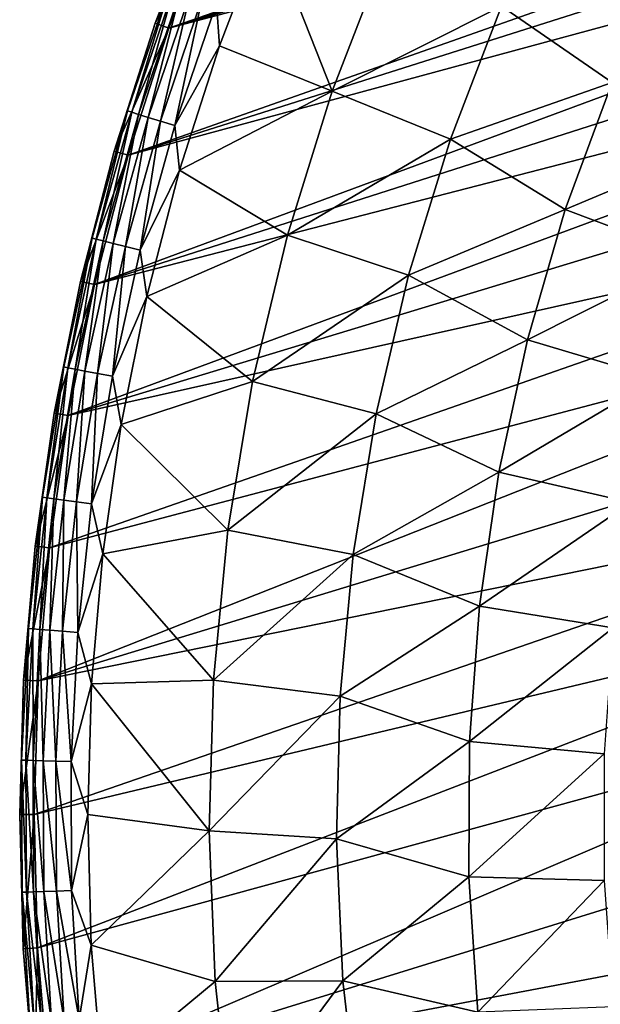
# Model space of a CAD drawing. Header units: millimetres. Extents: x -50 to 50, y -50 to 50.
# Tile 9 of 77: x -50 to -37.9, y -3.9 to 16.7. Entities that reach past the tile are written whole.
import ezdxf

# ---------------------------------------------------------------- set-up
doc = ezdxf.new("R2010")
doc.units = ezdxf.units.MM
doc.header["$LTSCALE"] = 65.185185
for name, color, linetype in [('36', 7, 'CONTINUOUS'), ('39', 7, 'CONTINUOUS'), ('40', 7, 'CONTINUOUS'), ('42', 7, 'CONTINUOUS'), ('44', 7, 'CONTINUOUS')]:
    doc.layers.add(name, color=color, linetype=linetype)

msp = doc.modelspace()

# ---------------------------------------------------------------- linework, layer by layer
at = {"layer": '36', "color": 7, "linetype": 'CONTINUOUS'}
for points in [[(-44.861, 18.649, 0.23), (-43.486, 15.16, -1.815), (-45.836, 16.105, 0.23), (-44.861, 18.649, 0.23)], [(-42.35, 18.092, -1.815), (-43.486, 15.16, -1.815), (-44.861, 18.649, 0.23), (-42.35, 18.092, -1.815)], [(-43.486, 15.16, -1.815), (-42.35, 18.092, -1.815), (-39.955, 16.935, -3.778), (-43.486, 15.16, -1.815)], [(-37.649, 15.343, -5.622), (-39.955, 16.935, -3.778), (-36.491, 17.923, -5.622), (-37.649, 15.343, -5.622)], [(-41.02, 14.16, -3.778), (-43.486, 15.16, -1.815), (-39.955, 16.935, -3.778), (-41.02, 14.16, -3.778)], [(-41.02, 14.16, -3.778), (-39.955, 16.935, -3.778), (-37.649, 15.343, -5.622), (-41.02, 14.16, -3.778)], [(-45.836, 16.105, 0.23), (-43.486, 15.16, -1.815), (-46.667, 13.509, 0.23), (-45.836, 16.105, 0.23)], [(-38.624, 12.688, -5.622), (-41.02, 14.16, -3.778), (-37.649, 15.343, -5.622), (-38.624, 12.688, -5.622)], [(-38.624, 12.688, -5.622), (-37.649, 15.343, -5.622), (-35.08, 14.178, -7.344), (-38.624, 12.688, -5.622)], [(-43.486, 15.16, -1.815), (-44.419, 12.157, -1.815), (-46.667, 13.509, 0.23), (-43.486, 15.16, -1.815)], [(-44.419, 12.157, -1.815), (-43.486, 15.16, -1.815), (-41.02, 14.16, -3.778), (-44.419, 12.157, -1.815)], [(-41.893, 11.319, -3.778), (-44.419, 12.157, -1.815), (-41.02, 14.16, -3.778), (-41.893, 11.319, -3.778)], [(-41.893, 11.319, -3.778), (-41.02, 14.16, -3.778), (-38.624, 12.688, -5.622), (-41.893, 11.319, -3.778)], [(-35.983, 11.697, -7.344), (-38.624, 12.688, -5.622), (-35.08, 14.178, -7.344), (-35.983, 11.697, -7.344)], [(-46.667, 13.509, 0.23), (-44.419, 12.157, -1.815), (-47.351, 10.872, 0.23), (-46.667, 13.509, 0.23)], [(-39.413, 9.972, -5.622), (-41.893, 11.319, -3.778), (-38.624, 12.688, -5.622), (-39.413, 9.972, -5.622)], [(-39.413, 9.972, -5.622), (-38.624, 12.688, -5.622), (-35.983, 11.697, -7.344), (-39.413, 9.972, -5.622)], [(-44.419, 12.157, -1.815), (-45.145, 9.098, -1.815), (-47.351, 10.872, 0.23), (-44.419, 12.157, -1.815)], [(-45.145, 9.098, -1.815), (-44.419, 12.157, -1.815), (-41.893, 11.319, -3.778), (-45.145, 9.098, -1.815)], [(-36.711, 9.159, -7.344), (-39.413, 9.972, -5.622), (-35.983, 11.697, -7.344), (-36.711, 9.159, -7.344)], [(-42.57, 8.424, -3.778), (-45.145, 9.098, -1.815), (-41.893, 11.319, -3.778), (-42.57, 8.424, -3.778)], [(-42.57, 8.424, -3.778), (-41.893, 11.319, -3.778), (-39.413, 9.972, -5.622), (-42.57, 8.424, -3.778)], [(-47.351, 10.872, 0.23), (-45.145, 9.098, -1.815), (-47.886, 8.2, 0.23), (-47.351, 10.872, 0.23)], [(-40.011, 7.208, -5.622), (-42.57, 8.424, -3.778), (-39.413, 9.972, -5.622), (-40.011, 7.208, -5.622)], [(-40.011, 7.208, -5.622), (-39.413, 9.972, -5.622), (-36.711, 9.159, -7.344), (-40.011, 7.208, -5.622)], [(-45.145, 9.098, -1.815), (-45.66, 5.996, -1.815), (-47.886, 8.2, 0.23), (-45.145, 9.098, -1.815)], [(-45.66, 5.996, -1.815), (-45.145, 9.098, -1.815), (-42.57, 8.424, -3.778), (-45.66, 5.996, -1.815)], [(-37.26, 6.576, -7.344), (-40.011, 7.208, -5.622), (-36.711, 9.159, -7.344), (-37.26, 6.576, -7.344)], [(-43.047, 5.49, -3.778), (-45.66, 5.996, -1.815), (-42.57, 8.424, -3.778), (-43.047, 5.49, -3.778)], [(-43.047, 5.49, -3.778), (-42.57, 8.424, -3.778), (-40.011, 7.208, -5.622), (-43.047, 5.49, -3.778)], [(-47.886, 8.2, 0.23), (-45.66, 5.996, -1.815), (-48.27, 5.502, 0.23), (-47.886, 8.2, 0.23)], [(-40.415, 4.409, -5.622), (-43.047, 5.49, -3.778), (-40.011, 7.208, -5.622), (-40.415, 4.409, -5.622)], [(-40.415, 4.409, -5.622), (-40.011, 7.208, -5.622), (-37.26, 6.576, -7.344), (-40.415, 4.409, -5.622)], [(-37.628, 3.961, -7.344), (-40.415, 4.409, -5.622), (-37.26, 6.576, -7.344), (-37.628, 3.961, -7.344)], [(-45.66, 5.996, -1.815), (-45.963, 2.866, -1.815), (-48.27, 5.502, 0.23), (-45.66, 5.996, -1.815)], [(-45.963, 2.866, -1.815), (-45.66, 5.996, -1.815), (-43.047, 5.49, -3.778), (-45.963, 2.866, -1.815)], [(-48.27, 5.502, 0.23), (-45.963, 2.866, -1.815), (-48.503, 2.787, 0.23), (-48.27, 5.502, 0.23)], [(-43.321, 2.531, -3.778), (-45.963, 2.866, -1.815), (-43.047, 5.49, -3.778), (-43.321, 2.531, -3.778)], [(-43.321, 2.531, -3.778), (-43.047, 5.49, -3.778), (-40.415, 4.409, -5.622), (-43.321, 2.531, -3.778)], [(-40.623, 1.588, -5.622), (-43.321, 2.531, -3.778), (-40.415, 4.409, -5.622), (-40.623, 1.588, -5.622)], [(-40.623, 1.588, -5.622), (-40.415, 4.409, -5.622), (-37.628, 3.961, -7.344), (-40.623, 1.588, -5.622)], [(-37.812, 1.327, -7.344), (-40.623, 1.588, -5.622), (-37.628, 3.961, -7.344), (-37.812, 1.327, -7.344)], [(-48.503, 2.787, 0.23), (-46.051, -0.277, -1.815), (-48.583, 0.063, 0.23), (-48.503, 2.787, 0.23)], [(-45.963, 2.866, -1.815), (-46.051, -0.277, -1.815), (-48.503, 2.787, 0.23), (-45.963, 2.866, -1.815)], [(-46.051, -0.277, -1.815), (-45.963, 2.866, -1.815), (-43.321, 2.531, -3.778), (-46.051, -0.277, -1.815)], [(-43.393, -0.441, -3.778), (-46.051, -0.277, -1.815), (-43.321, 2.531, -3.778), (-43.393, -0.441, -3.778)], [(-43.393, -0.441, -3.778), (-43.321, 2.531, -3.778), (-40.623, 1.588, -5.622), (-43.393, -0.441, -3.778)], [(-40.635, -1.24, -5.622), (-43.393, -0.441, -3.778), (-40.623, 1.588, -5.622), (-40.635, -1.24, -5.622)], [(-40.635, -1.24, -5.622), (-40.623, 1.588, -5.622), (-37.812, 1.327, -7.344), (-40.635, -1.24, -5.622)], [(-37.813, -1.313, -7.344), (-40.635, -1.24, -5.622), (-37.812, 1.327, -7.344), (-37.813, -1.313, -7.344)], [(-48.583, 0.063, 0.23), (-46.051, -0.277, -1.815), (-48.51, -2.661, 0.23), (-48.583, 0.063, 0.23)], [(-46.051, -0.277, -1.815), (-45.925, -3.419, -1.815), (-48.51, -2.661, 0.23), (-46.051, -0.277, -1.815)], [(-45.925, -3.419, -1.815), (-46.051, -0.277, -1.815), (-43.393, -0.441, -3.778), (-45.925, -3.419, -1.815)], [(-43.261, -3.41, -3.778), (-45.925, -3.419, -1.815), (-43.393, -0.441, -3.778), (-43.261, -3.41, -3.778)], [(-43.261, -3.41, -3.778), (-43.393, -0.441, -3.778), (-40.635, -1.24, -5.622), (-43.261, -3.41, -3.778)], [(-40.451, -4.062, -5.622), (-43.261, -3.41, -3.778), (-40.635, -1.24, -5.622), (-40.451, -4.062, -5.622)], [(-40.451, -4.062, -5.622), (-40.635, -1.24, -5.622), (-37.813, -1.313, -7.344), (-40.451, -4.062, -5.622)], [(-37.629, -3.947, -7.344), (-40.451, -4.062, -5.622), (-37.813, -1.313, -7.344), (-37.629, -3.947, -7.344)], [(-48.51, -2.661, 0.23), (-45.925, -3.419, -1.815), (-48.284, -5.376, 0.23), (-48.51, -2.661, 0.23)], [(-45.925, -3.419, -1.815), (-45.584, -6.545, -1.815), (-48.284, -5.376, 0.23), (-45.925, -3.419, -1.815)], [(-45.584, -6.545, -1.815), (-45.925, -3.419, -1.815), (-43.261, -3.41, -3.778), (-45.584, -6.545, -1.815)], [(-42.925, -6.364, -3.778), (-45.584, -6.545, -1.815), (-43.261, -3.41, -3.778), (-42.925, -6.364, -3.778)], [(-42.925, -6.364, -3.778), (-43.261, -3.41, -3.778), (-40.451, -4.062, -5.622), (-42.925, -6.364, -3.778)]]:
    msp.add_3dface(points, dxfattribs=at)
at = {"layer": '39', "color": 7, "linetype": 'CONTINUOUS'}
for points in [[(-10.651, 29.116, 4.5), (-46.893, 16.476, 4.5), (-12.701, 28.282, 4.5), (-10.651, 29.116, 4.5)], [(-45.896, 19.079, 4.5), (-46.893, 16.476, 4.5), (-10.651, 29.116, 4.5), (-45.896, 19.079, 4.5)], [(-12.701, 28.282, 4.5), (-46.893, 16.476, 4.5), (-14.686, 27.304, 4.5), (-12.701, 28.282, 4.5)], [(-14.686, 27.304, 4.5), (-46.893, 16.476, 4.5), (-16.597, 26.187, 4.5), (-14.686, 27.304, 4.5)], [(-16.597, 26.187, 4.5), (-46.893, 16.476, 4.5), (-18.422, 24.937, 4.5), (-16.597, 26.187, 4.5)], [(-18.422, 24.937, 4.5), (-46.893, 16.476, 4.5), (-20.154, 23.559, 4.5), (-18.422, 24.937, 4.5)], [(-46.893, 16.476, 4.5), (-47.743, 13.821, 4.5), (-20.154, 23.559, 4.5), (-46.893, 16.476, 4.5)], [(-20.154, 23.559, 4.5), (-47.743, 13.821, 4.5), (-21.783, 22.062, 4.5), (-20.154, 23.559, 4.5)], [(-21.783, 22.062, 4.5), (-47.743, 13.821, 4.5), (-23.302, 20.452, 4.5), (-21.783, 22.062, 4.5)], [(-23.302, 20.452, 4.5), (-48.443, 11.122, 4.5), (-24.701, 18.737, 4.5), (-23.302, 20.452, 4.5)], [(-47.743, 13.821, 4.5), (-48.443, 11.122, 4.5), (-23.302, 20.452, 4.5), (-47.743, 13.821, 4.5)], [(-24.701, 18.737, 4.5), (-48.443, 11.122, 4.5), (-25.975, 16.928, 4.5), (-24.701, 18.737, 4.5)], [(-25.975, 16.928, 4.5), (-48.99, 8.389, 4.5), (-27.116, 15.032, 4.5), (-25.975, 16.928, 4.5)], [(-48.443, 11.122, 4.5), (-48.99, 8.389, 4.5), (-25.975, 16.928, 4.5), (-48.443, 11.122, 4.5)], [(-27.116, 15.032, 4.5), (-48.99, 8.389, 4.5), (-28.119, 13.059, 4.5), (-27.116, 15.032, 4.5)], [(-28.119, 13.059, 4.5), (-49.383, 5.629, 4.5), (-28.979, 11.02, 4.5), (-28.119, 13.059, 4.5)], [(-48.99, 8.389, 4.5), (-49.383, 5.629, 4.5), (-28.119, 13.059, 4.5), (-48.99, 8.389, 4.5)], [(-49.383, 5.629, 4.5), (-49.621, 2.851, 4.5), (-28.979, 11.02, 4.5), (-49.383, 5.629, 4.5)], [(-28.979, 11.02, 4.5), (-49.621, 2.851, 4.5), (-29.691, 8.925, 4.5), (-28.979, 11.02, 4.5)], [(-29.691, 8.925, 4.5), (-49.621, 2.851, 4.5), (-30.252, 6.784, 4.5), (-29.691, 8.925, 4.5)], [(-49.621, 2.851, 4.5), (-49.703, 0.065, 4.5), (-30.252, 6.784, 4.5), (-49.621, 2.851, 4.5)], [(-30.252, 6.784, 4.5), (-49.703, 0.065, 4.5), (-30.658, 4.609, 4.5), (-30.252, 6.784, 4.5)], [(-49.703, 0.065, 4.5), (-49.628, -2.722, 4.5), (-30.658, 4.609, 4.5), (-49.703, 0.065, 4.5)], [(-30.658, 4.609, 4.5), (-49.628, -2.722, 4.5), (-30.909, 2.41, 4.5), (-30.658, 4.609, 4.5)], [(-49.628, -2.722, 4.5), (-49.397, -5.5, 4.5), (-30.909, 2.41, 4.5), (-49.628, -2.722, 4.5)], [(-30.909, 2.41, 4.5), (-49.397, -5.5, 4.5), (-31.002, 0.199, 4.5), (-30.909, 2.41, 4.5)], [(-31.002, 0.199, 4.5), (-49.397, -5.5, 4.5), (-30.937, -2.013, 4.5), (-31.002, 0.199, 4.5)], [(-49.397, -5.5, 4.5), (-49.011, -8.261, 4.5), (-30.937, -2.013, 4.5), (-49.397, -5.5, 4.5)], [(-30.937, -2.013, 4.5), (-49.011, -8.261, 4.5), (-30.714, -4.214, 4.5), (-30.937, -2.013, 4.5)]]:
    msp.add_3dface(points, dxfattribs=at)
at = {"layer": '40', "color": 7, "linetype": 'CONTINUOUS'}
for points in [[(-47.176, 16.575, 4.2), (-46.173, 19.194, 4.2), (-47.176, 16.575, 3.33), (-47.176, 16.575, 4.2)], [(-47.176, 16.575, 3.33), (-46.173, 19.194, 4.2), (-46.173, 19.194, 3.33), (-47.176, 16.575, 3.33)], [(-48.031, 13.904, 4.2), (-47.176, 16.575, 4.2), (-48.031, 13.904, 3.33), (-48.031, 13.904, 4.2)], [(-48.031, 13.904, 3.33), (-47.176, 16.575, 4.2), (-47.176, 16.575, 3.33), (-48.031, 13.904, 3.33)], [(-48.735, 11.189, 4.2), (-48.031, 13.904, 4.2), (-48.735, 11.189, 3.33), (-48.735, 11.189, 4.2)], [(-48.735, 11.189, 3.33), (-48.031, 13.904, 4.2), (-48.031, 13.904, 3.33), (-48.735, 11.189, 3.33)], [(-49.286, 8.439, 4.2), (-48.735, 11.189, 4.2), (-49.286, 8.439, 3.33), (-49.286, 8.439, 4.2)], [(-49.286, 8.439, 3.33), (-48.735, 11.189, 4.2), (-48.735, 11.189, 3.33), (-49.286, 8.439, 3.33)], [(-49.681, 5.663, 3.33), (-49.286, 8.439, 4.2), (-49.286, 8.439, 3.33), (-49.681, 5.663, 3.33)], [(-49.681, 5.663, 4.2), (-49.286, 8.439, 4.2), (-49.681, 5.663, 3.33), (-49.681, 5.663, 4.2)], [(-49.92, 2.868, 3.33), (-49.681, 5.663, 4.2), (-49.681, 5.663, 3.33), (-49.92, 2.868, 3.33)], [(-49.92, 2.868, 4.2), (-49.681, 5.663, 4.2), (-49.92, 2.868, 3.33), (-49.92, 2.868, 4.2)], [(-50.003, 0.065, 3.33), (-49.92, 2.868, 4.2), (-49.92, 2.868, 3.33), (-50.003, 0.065, 3.33)], [(-50.003, 0.065, 4.2), (-49.92, 2.868, 4.2), (-50.003, 0.065, 3.33), (-50.003, 0.065, 4.2)], [(-49.927, -2.739, 3.33), (-50.003, 0.065, 4.2), (-50.003, 0.065, 3.33), (-49.927, -2.739, 3.33)], [(-49.927, -2.739, 4.2), (-50.003, 0.065, 4.2), (-49.927, -2.739, 3.33), (-49.927, -2.739, 4.2)], [(-49.695, -5.534, 4.2), (-49.927, -2.739, 4.2), (-49.695, -5.534, 3.33), (-49.695, -5.534, 4.2)], [(-49.695, -5.534, 3.33), (-49.927, -2.739, 4.2), (-49.927, -2.739, 3.33), (-49.695, -5.534, 3.33)]]:
    msp.add_3dface(points, dxfattribs=at)
at = {"layer": '42', "color": 7, "linetype": 'CONTINUOUS'}
for points in [[(-47.176, 16.575, 3.33), (-46.173, 19.194, 3.33), (-46.868, 17.353, 2.828), (-47.176, 16.575, 3.33)], [(-44.861, 18.649, 0.23), (-45.836, 16.105, 0.23), (-45.899, 16.995, 0.576), (-44.861, 18.649, 0.23)], [(-46.868, 17.353, 2.828), (-47.667, 14.719, 2.332), (-47.752, 14.745, 2.828), (-46.868, 17.353, 2.828)], [(-47.176, 16.575, 3.33), (-46.868, 17.353, 2.828), (-47.752, 14.745, 2.828), (-47.176, 16.575, 3.33)], [(-46.784, 17.322, 2.332), (-47.667, 14.719, 2.332), (-46.868, 17.353, 2.828), (-46.784, 17.322, 2.332)], [(-46.784, 17.322, 2.332), (-47.523, 14.674, 1.852), (-47.667, 14.719, 2.332), (-46.784, 17.322, 2.332)], [(-46.643, 17.27, 1.852), (-47.523, 14.674, 1.852), (-46.784, 17.322, 2.332), (-46.643, 17.27, 1.852)], [(-46.643, 17.27, 1.852), (-47.322, 14.612, 1.395), (-47.523, 14.674, 1.852), (-46.643, 17.27, 1.852)], [(-46.446, 17.197, 1.395), (-47.322, 14.612, 1.395), (-46.643, 17.27, 1.852), (-46.446, 17.197, 1.395)], [(-46.446, 17.197, 1.395), (-47.069, 14.534, 0.967), (-47.322, 14.612, 1.395), (-46.446, 17.197, 1.395)], [(-46.197, 17.105, 0.967), (-47.069, 14.534, 0.967), (-46.446, 17.197, 1.395), (-46.197, 17.105, 0.967)], [(-46.197, 17.105, 0.967), (-46.766, 14.441, 0.576), (-47.069, 14.534, 0.967), (-46.197, 17.105, 0.967)], [(-45.899, 16.995, 0.576), (-46.766, 14.441, 0.576), (-46.197, 17.105, 0.967), (-45.899, 16.995, 0.576)], [(-45.899, 16.995, 0.576), (-45.836, 16.105, 0.23), (-46.766, 14.441, 0.576), (-45.899, 16.995, 0.576)], [(-48.031, 13.904, 3.33), (-47.176, 16.575, 3.33), (-47.752, 14.745, 2.828), (-48.031, 13.904, 3.33)], [(-45.836, 16.105, 0.23), (-46.667, 13.509, 0.23), (-46.766, 14.441, 0.576), (-45.836, 16.105, 0.23)], [(-47.752, 14.745, 2.828), (-48.405, 12.071, 2.332), (-48.492, 12.092, 2.828), (-47.752, 14.745, 2.828)], [(-48.031, 13.904, 3.33), (-47.752, 14.745, 2.828), (-48.492, 12.092, 2.828), (-48.031, 13.904, 3.33)], [(-47.667, 14.719, 2.332), (-48.405, 12.071, 2.332), (-47.752, 14.745, 2.828), (-47.667, 14.719, 2.332)], [(-47.667, 14.719, 2.332), (-48.259, 12.034, 1.852), (-48.405, 12.071, 2.332), (-47.667, 14.719, 2.332)], [(-47.523, 14.674, 1.852), (-48.259, 12.034, 1.852), (-47.667, 14.719, 2.332), (-47.523, 14.674, 1.852)], [(-47.523, 14.674, 1.852), (-48.055, 11.983, 1.395), (-48.259, 12.034, 1.852), (-47.523, 14.674, 1.852)], [(-47.322, 14.612, 1.395), (-48.055, 11.983, 1.395), (-47.523, 14.674, 1.852), (-47.322, 14.612, 1.395)], [(-47.322, 14.612, 1.395), (-47.798, 11.919, 0.967), (-48.055, 11.983, 1.395), (-47.322, 14.612, 1.395)], [(-47.069, 14.534, 0.967), (-47.798, 11.919, 0.967), (-47.322, 14.612, 1.395), (-47.069, 14.534, 0.967)], [(-47.069, 14.534, 0.967), (-47.49, 11.843, 0.576), (-47.798, 11.919, 0.967), (-47.069, 14.534, 0.967)], [(-46.766, 14.441, 0.576), (-47.49, 11.843, 0.576), (-47.069, 14.534, 0.967), (-46.766, 14.441, 0.576)], [(-46.766, 14.441, 0.576), (-46.667, 13.509, 0.23), (-47.49, 11.843, 0.576), (-46.766, 14.441, 0.576)], [(-48.735, 11.189, 3.33), (-48.031, 13.904, 3.33), (-48.492, 12.092, 2.828), (-48.735, 11.189, 3.33)], [(-46.667, 13.509, 0.23), (-47.351, 10.872, 0.23), (-47.49, 11.843, 0.576), (-46.667, 13.509, 0.23)], [(-48.492, 12.092, 2.828), (-48.996, 9.386, 2.332), (-49.084, 9.403, 2.828), (-48.492, 12.092, 2.828)], [(-48.735, 11.189, 3.33), (-48.492, 12.092, 2.828), (-49.084, 9.403, 2.828), (-48.735, 11.189, 3.33)], [(-48.405, 12.071, 2.332), (-48.996, 9.386, 2.332), (-48.492, 12.092, 2.828), (-48.405, 12.071, 2.332)], [(-48.405, 12.071, 2.332), (-48.848, 9.358, 1.852), (-48.996, 9.386, 2.332), (-48.405, 12.071, 2.332)], [(-48.259, 12.034, 1.852), (-48.848, 9.358, 1.852), (-48.405, 12.071, 2.332), (-48.259, 12.034, 1.852)], [(-48.259, 12.034, 1.852), (-48.642, 9.318, 1.395), (-48.848, 9.358, 1.852), (-48.259, 12.034, 1.852)], [(-48.055, 11.983, 1.395), (-48.642, 9.318, 1.395), (-48.259, 12.034, 1.852), (-48.055, 11.983, 1.395)], [(-48.055, 11.983, 1.395), (-48.382, 9.268, 0.967), (-48.642, 9.318, 1.395), (-48.055, 11.983, 1.395)], [(-47.798, 11.919, 0.967), (-48.382, 9.268, 0.967), (-48.055, 11.983, 1.395), (-47.798, 11.919, 0.967)], [(-47.798, 11.919, 0.967), (-48.07, 9.209, 0.576), (-48.382, 9.268, 0.967), (-47.798, 11.919, 0.967)], [(-47.49, 11.843, 0.576), (-48.07, 9.209, 0.576), (-47.798, 11.919, 0.967), (-47.49, 11.843, 0.576)], [(-47.49, 11.843, 0.576), (-47.351, 10.872, 0.23), (-48.07, 9.209, 0.576), (-47.49, 11.843, 0.576)], [(-49.286, 8.439, 3.33), (-48.735, 11.189, 3.33), (-49.084, 9.403, 2.828), (-49.286, 8.439, 3.33)], [(-47.351, 10.872, 0.23), (-47.886, 8.2, 0.23), (-48.07, 9.209, 0.576), (-47.351, 10.872, 0.23)], [(-49.084, 9.403, 2.828), (-49.439, 6.673, 2.332), (-49.527, 6.685, 2.828), (-49.084, 9.403, 2.828)], [(-49.286, 8.439, 3.33), (-49.084, 9.403, 2.828), (-49.527, 6.685, 2.828), (-49.286, 8.439, 3.33)], [(-48.996, 9.386, 2.332), (-49.439, 6.673, 2.332), (-49.084, 9.403, 2.828), (-48.996, 9.386, 2.332)], [(-48.996, 9.386, 2.332), (-49.29, 6.653, 1.852), (-49.439, 6.673, 2.332), (-48.996, 9.386, 2.332)], [(-48.848, 9.358, 1.852), (-49.29, 6.653, 1.852), (-48.996, 9.386, 2.332), (-48.848, 9.358, 1.852)], [(-48.848, 9.358, 1.852), (-49.082, 6.625, 1.395), (-49.29, 6.653, 1.852), (-48.848, 9.358, 1.852)], [(-48.642, 9.318, 1.395), (-49.082, 6.625, 1.395), (-48.848, 9.358, 1.852), (-48.642, 9.318, 1.395)], [(-48.642, 9.318, 1.395), (-48.819, 6.589, 0.967), (-49.082, 6.625, 1.395), (-48.642, 9.318, 1.395)], [(-48.382, 9.268, 0.967), (-48.819, 6.589, 0.967), (-48.642, 9.318, 1.395), (-48.382, 9.268, 0.967)], [(-48.382, 9.268, 0.967), (-48.504, 6.547, 0.576), (-48.819, 6.589, 0.967), (-48.382, 9.268, 0.967)], [(-48.07, 9.209, 0.576), (-48.504, 6.547, 0.576), (-48.382, 9.268, 0.967), (-48.07, 9.209, 0.576)], [(-48.07, 9.209, 0.576), (-47.886, 8.2, 0.23), (-48.504, 6.547, 0.576), (-48.07, 9.209, 0.576)], [(-49.681, 5.663, 3.33), (-49.286, 8.439, 3.33), (-49.527, 6.685, 2.828), (-49.681, 5.663, 3.33)], [(-47.886, 8.2, 0.23), (-48.27, 5.502, 0.23), (-48.504, 6.547, 0.576), (-47.886, 8.2, 0.23)], [(-49.527, 6.685, 2.828), (-49.731, 3.939, 2.332), (-49.82, 3.946, 2.828), (-49.527, 6.685, 2.828)], [(-49.681, 5.663, 3.33), (-49.527, 6.685, 2.828), (-49.82, 3.946, 2.828), (-49.681, 5.663, 3.33)], [(-49.439, 6.673, 2.332), (-49.731, 3.939, 2.332), (-49.527, 6.685, 2.828), (-49.439, 6.673, 2.332)], [(-49.439, 6.673, 2.332), (-49.581, 3.927, 1.852), (-49.731, 3.939, 2.332), (-49.439, 6.673, 2.332)], [(-49.29, 6.653, 1.852), (-49.581, 3.927, 1.852), (-49.439, 6.673, 2.332), (-49.29, 6.653, 1.852)], [(-49.29, 6.653, 1.852), (-49.372, 3.911, 1.395), (-49.581, 3.927, 1.852), (-49.29, 6.653, 1.852)], [(-49.082, 6.625, 1.395), (-49.372, 3.911, 1.395), (-49.29, 6.653, 1.852), (-49.082, 6.625, 1.395)], [(-49.082, 6.625, 1.395), (-49.107, 3.89, 0.967), (-49.372, 3.911, 1.395), (-49.082, 6.625, 1.395)], [(-48.819, 6.589, 0.967), (-49.107, 3.89, 0.967), (-49.082, 6.625, 1.395), (-48.819, 6.589, 0.967)], [(-48.819, 6.589, 0.967), (-48.791, 3.865, 0.576), (-49.107, 3.89, 0.967), (-48.819, 6.589, 0.967)], [(-48.504, 6.547, 0.576), (-48.791, 3.865, 0.576), (-48.819, 6.589, 0.967), (-48.504, 6.547, 0.576)], [(-48.504, 6.547, 0.576), (-48.27, 5.502, 0.23), (-48.791, 3.865, 0.576), (-48.504, 6.547, 0.576)], [(-49.92, 2.868, 3.33), (-49.681, 5.663, 3.33), (-49.82, 3.946, 2.828), (-49.92, 2.868, 3.33)], [(-48.27, 5.502, 0.23), (-48.503, 2.787, 0.23), (-48.791, 3.865, 0.576), (-48.27, 5.502, 0.23)], [(-49.82, 3.946, 2.828), (-49.873, 1.194, 2.332), (-49.962, 1.196, 2.828), (-49.82, 3.946, 2.828)], [(-49.92, 2.868, 3.33), (-49.82, 3.946, 2.828), (-49.962, 1.196, 2.828), (-49.92, 2.868, 3.33)], [(-49.731, 3.939, 2.332), (-49.873, 1.194, 2.332), (-49.82, 3.946, 2.828), (-49.731, 3.939, 2.332)], [(-49.731, 3.939, 2.332), (-49.722, 1.19, 1.852), (-49.873, 1.194, 2.332), (-49.731, 3.939, 2.332)], [(-49.581, 3.927, 1.852), (-49.722, 1.19, 1.852), (-49.731, 3.939, 2.332), (-49.581, 3.927, 1.852)], [(-49.581, 3.927, 1.852), (-49.512, 1.185, 1.395), (-49.722, 1.19, 1.852), (-49.581, 3.927, 1.852)], [(-49.372, 3.911, 1.395), (-49.512, 1.185, 1.395), (-49.581, 3.927, 1.852), (-49.372, 3.911, 1.395)], [(-49.372, 3.911, 1.395), (-49.247, 1.179, 0.967), (-49.512, 1.185, 1.395), (-49.372, 3.911, 1.395)], [(-49.107, 3.89, 0.967), (-49.247, 1.179, 0.967), (-49.372, 3.911, 1.395), (-49.107, 3.89, 0.967)], [(-49.107, 3.89, 0.967), (-48.93, 1.171, 0.576), (-49.247, 1.179, 0.967), (-49.107, 3.89, 0.967)], [(-48.791, 3.865, 0.576), (-48.93, 1.171, 0.576), (-49.107, 3.89, 0.967), (-48.791, 3.865, 0.576)], [(-48.791, 3.865, 0.576), (-48.503, 2.787, 0.23), (-48.93, 1.171, 0.576), (-48.791, 3.865, 0.576)], [(-50.003, 0.065, 3.33), (-49.92, 2.868, 3.33), (-49.962, 1.196, 2.828), (-50.003, 0.065, 3.33)], [(-48.503, 2.787, 0.23), (-48.583, 0.063, 0.23), (-48.93, 1.171, 0.576), (-48.503, 2.787, 0.23)], [(-50.003, 0.065, 3.33), (-49.962, 1.196, 2.828), (-49.952, -1.558, 2.828), (-50.003, 0.065, 3.33)], [(-49.873, 1.194, 2.332), (-49.863, -1.555, 2.332), (-49.962, 1.196, 2.828), (-49.873, 1.194, 2.332)], [(-49.962, 1.196, 2.828), (-49.863, -1.555, 2.332), (-49.952, -1.558, 2.828), (-49.962, 1.196, 2.828)], [(-49.722, 1.19, 1.852), (-49.712, -1.55, 1.852), (-49.873, 1.194, 2.332), (-49.722, 1.19, 1.852)], [(-49.873, 1.194, 2.332), (-49.712, -1.55, 1.852), (-49.863, -1.555, 2.332), (-49.873, 1.194, 2.332)], [(-49.722, 1.19, 1.852), (-49.502, -1.544, 1.395), (-49.712, -1.55, 1.852), (-49.722, 1.19, 1.852)], [(-49.512, 1.185, 1.395), (-49.502, -1.544, 1.395), (-49.722, 1.19, 1.852), (-49.512, 1.185, 1.395)], [(-49.247, 1.179, 0.967), (-49.237, -1.536, 0.967), (-49.512, 1.185, 1.395), (-49.247, 1.179, 0.967)], [(-49.512, 1.185, 1.395), (-49.237, -1.536, 0.967), (-49.502, -1.544, 1.395), (-49.512, 1.185, 1.395)], [(-48.93, 1.171, 0.576), (-48.92, -1.526, 0.576), (-49.247, 1.179, 0.967), (-48.93, 1.171, 0.576)], [(-49.247, 1.179, 0.967), (-48.92, -1.526, 0.576), (-49.237, -1.536, 0.967), (-49.247, 1.179, 0.967)], [(-48.93, 1.171, 0.576), (-48.583, 0.063, 0.23), (-48.92, -1.526, 0.576), (-48.93, 1.171, 0.576)], [(-49.927, -2.739, 3.33), (-50.003, 0.065, 3.33), (-49.952, -1.558, 2.828), (-49.927, -2.739, 3.33)], [(-48.583, 0.063, 0.23), (-48.51, -2.661, 0.23), (-48.92, -1.526, 0.576), (-48.583, 0.063, 0.23)], [(-49.863, -1.555, 2.332), (-49.701, -4.3, 2.332), (-49.952, -1.558, 2.828), (-49.863, -1.555, 2.332)], [(-49.952, -1.558, 2.828), (-49.701, -4.3, 2.332), (-49.79, -4.307, 2.828), (-49.952, -1.558, 2.828)], [(-49.927, -2.739, 3.33), (-49.952, -1.558, 2.828), (-49.79, -4.307, 2.828), (-49.927, -2.739, 3.33)], [(-49.712, -1.55, 1.852), (-49.551, -4.287, 1.852), (-49.863, -1.555, 2.332), (-49.712, -1.55, 1.852)], [(-49.863, -1.555, 2.332), (-49.551, -4.287, 1.852), (-49.701, -4.3, 2.332), (-49.863, -1.555, 2.332)], [(-49.502, -1.544, 1.395), (-49.342, -4.268, 1.395), (-49.712, -1.55, 1.852), (-49.502, -1.544, 1.395)], [(-49.712, -1.55, 1.852), (-49.342, -4.268, 1.395), (-49.551, -4.287, 1.852), (-49.712, -1.55, 1.852)], [(-49.237, -1.536, 0.967), (-49.077, -4.246, 0.967), (-49.502, -1.544, 1.395), (-49.237, -1.536, 0.967)], [(-49.502, -1.544, 1.395), (-49.077, -4.246, 0.967), (-49.342, -4.268, 1.395), (-49.502, -1.544, 1.395)], [(-48.92, -1.526, 0.576), (-48.762, -4.218, 0.576), (-49.237, -1.536, 0.967), (-48.92, -1.526, 0.576)], [(-49.237, -1.536, 0.967), (-48.762, -4.218, 0.576), (-49.077, -4.246, 0.967), (-49.237, -1.536, 0.967)], [(-48.92, -1.526, 0.576), (-48.51, -2.661, 0.23), (-48.762, -4.218, 0.576), (-48.92, -1.526, 0.576)], [(-48.51, -2.661, 0.23), (-48.284, -5.376, 0.23), (-48.762, -4.218, 0.576), (-48.51, -2.661, 0.23)], [(-49.695, -5.534, 3.33), (-49.927, -2.739, 3.33), (-49.79, -4.307, 2.828), (-49.695, -5.534, 3.33)]]:
    msp.add_3dface(points, dxfattribs=at)
at = {"layer": '44', "color": 7, "linetype": 'CONTINUOUS'}
for points in [[(-45.896, 19.079, 4.5), (-46.173, 19.194, 4.2), (-47.176, 16.575, 4.2), (-45.896, 19.079, 4.5)], [(-46.893, 16.476, 4.5), (-45.896, 19.079, 4.5), (-47.176, 16.575, 4.2), (-46.893, 16.476, 4.5)], [(-46.893, 16.476, 4.5), (-47.176, 16.575, 4.2), (-48.031, 13.904, 4.2), (-46.893, 16.476, 4.5)], [(-47.743, 13.821, 4.5), (-46.893, 16.476, 4.5), (-48.031, 13.904, 4.2), (-47.743, 13.821, 4.5)], [(-47.743, 13.821, 4.5), (-48.031, 13.904, 4.2), (-48.735, 11.189, 4.2), (-47.743, 13.821, 4.5)], [(-48.443, 11.122, 4.5), (-47.743, 13.821, 4.5), (-48.735, 11.189, 4.2), (-48.443, 11.122, 4.5)], [(-48.443, 11.122, 4.5), (-48.735, 11.189, 4.2), (-49.286, 8.439, 4.2), (-48.443, 11.122, 4.5)], [(-48.99, 8.389, 4.5), (-48.443, 11.122, 4.5), (-49.286, 8.439, 4.2), (-48.99, 8.389, 4.5)], [(-48.99, 8.389, 4.5), (-49.286, 8.439, 4.2), (-49.681, 5.663, 4.2), (-48.99, 8.389, 4.5)], [(-49.383, 5.629, 4.5), (-48.99, 8.389, 4.5), (-49.681, 5.663, 4.2), (-49.383, 5.629, 4.5)], [(-49.383, 5.629, 4.5), (-49.681, 5.663, 4.2), (-49.92, 2.868, 4.2), (-49.383, 5.629, 4.5)], [(-49.621, 2.851, 4.5), (-49.383, 5.629, 4.5), (-49.92, 2.868, 4.2), (-49.621, 2.851, 4.5)], [(-49.621, 2.851, 4.5), (-49.92, 2.868, 4.2), (-50.003, 0.065, 4.2), (-49.621, 2.851, 4.5)], [(-49.703, 0.065, 4.5), (-49.621, 2.851, 4.5), (-50.003, 0.065, 4.2), (-49.703, 0.065, 4.5)], [(-49.703, 0.065, 4.5), (-50.003, 0.065, 4.2), (-49.927, -2.739, 4.2), (-49.703, 0.065, 4.5)], [(-49.628, -2.722, 4.5), (-49.703, 0.065, 4.5), (-49.927, -2.739, 4.2), (-49.628, -2.722, 4.5)], [(-49.628, -2.722, 4.5), (-49.927, -2.739, 4.2), (-49.695, -5.534, 4.2), (-49.628, -2.722, 4.5)], [(-49.397, -5.5, 4.5), (-49.628, -2.722, 4.5), (-49.695, -5.534, 4.2), (-49.397, -5.5, 4.5)]]:
    msp.add_3dface(points, dxfattribs=at)

doc.saveas('drawing.dxf')
